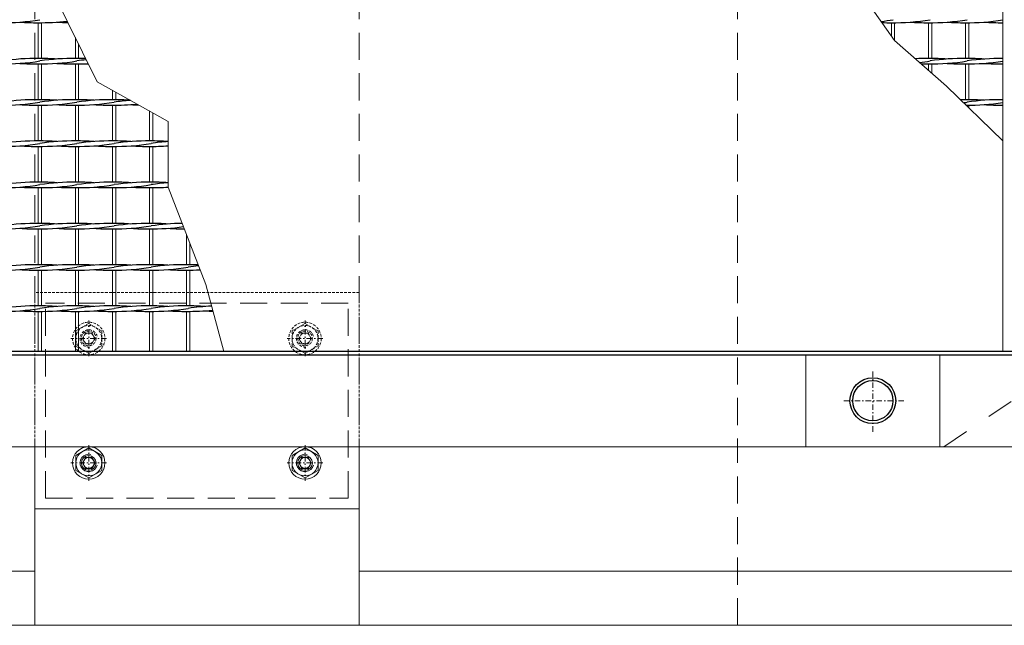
# Model space of a CAD drawing. Header units: millimetres. Extents: x -6178 to 18141, y -8419 to 8560.
# Tile 26 of 256: x 1991 to 2901, y -2755 to -2196. Entities that reach past the tile are written whole.
import ezdxf

# ---------------------------------------------------------------- set-up
doc = ezdxf.new("R2010")
doc.units = ezdxf.units.MM
for name, pattern in [('ACAD_ISO02W100', [15, 12, -3]), ('DASHDOT', [1, 0.5, -0.25, 0, -0.25]), ('HIDDEN', [0.375, 0.25, -0.125]), ('JIS_02_1.0', [2, 1, -1])]:
    doc.linetypes.add(name, pattern=pattern)
for name, color, linetype, lineweight in [('Aussteifung', 7, 'ACAD_ISO02W100', 15), ('Betonfundamente', 7, 'Continuous', 18), ('Geländer', 7, 'Continuous', 25), ('Mutter M16', 7, 'Continuous', 9), ('Pflaster-Gehweg', 7, 'Continuous', 15), ('Stufen&Podest', 7, 'Continuous', 9), ('Tragegurt', 7, 'Continuous', 20)]:
    doc.layers.add(name, color=color, linetype=linetype, lineweight=lineweight)

msp = doc.modelspace()

# ---------------------------------------------------------------- linework, layer by layer
at = {"layer": 'Aussteifung', "linetype": 'JIS_02_1.0', "lineweight": 18, "ltscale": 25}
msp.add_line((2845.19306, -2590.40053), (4445.91403, -1515.04898), dxfattribs=at)
at = {"layer": 'Aussteifung'}
msp.add_line((2845.19306, -2590.40053), (2934.85631, -2590.40053), dxfattribs=at)
at = {"layer": 'Betonfundamente', "linetype": 'HIDDEN', "ltscale": 100}
for p, q in [((2004.38052, -1420.40053), (2004.38052, -2590.40053)), ((2304.38052, -1420.40053), (2304.38052, -2590.40053)), ((2654.38052, -1420.40053), (2654.38052, -2590.40053)), ((2654.38052, -2755.40053), (2654.38052, -2590.40053))]:
    msp.add_line(p, q, dxfattribs=at)
at = {"layer": 'Betonfundamente'}
for p, q in [((2004.38052, -2755.40053), (2004.38052, -2590.40053)), ((2304.38052, -2755.40053), (2304.38052, -2590.40053)), ((2304.38052, -2755.40053), (2004.38052, -2755.40053))]:
    msp.add_line(p, q, dxfattribs=at)
at = {"layer": 'Betonfundamente', "linetype": 'HIDDEN', "ltscale": 10}
msp.add_line((2654.38052, -2755.40053), (1654.38052, -2755.40053), dxfattribs=at)
at = {"layer": 'Geländer', "lineweight": 9}
for p, q in [((2717.38052, -2505.40053), (2717.38052, -2590.40053)), ((2841.38052, -2505.40053), (2841.38052, -2590.40053))]:
    msp.add_line(p, q, dxfattribs=at)
at = {"layer": 'Geländer', "linetype": 'DASHDOT', "lineweight": 9, "ltscale": 10}
for p, q in [((2779.38052, -2576.55799), (2779.38052, -2519.24307)), ((2808.03798, -2547.90053), (2750.72306, -2547.90053))]:
    msp.add_line(p, q, dxfattribs=at)
at = {"layer": 'Geländer'}
for radius in [21.2, 18.6]:
    msp.add_circle((2779.38052, -2547.90053), radius, dxfattribs=at)
at = {"layer": 'Mutter M16', "linetype": 'DASHDOT', "ltscale": 10}
for p, q in [((2054.38052, -2506.90053), (2054.38052, -2473.90053)), ((2254.38052, -2506.90053), (2254.38052, -2473.90053)), ((2070.88052, -2490.40053), (2037.88052, -2490.40053)), ((2270.88052, -2490.40053), (2237.88052, -2490.40053)), ((2054.38052, -2588.90053), (2054.38052, -2621.90053)), ((2254.38052, -2588.90053), (2254.38052, -2621.90053)), ((2070.88052, -2605.40053), (2037.88052, -2605.40053)), ((2270.88052, -2605.40053), (2237.88052, -2605.40053))]:
    msp.add_line(p, q, dxfattribs=at)
at = {"layer": 'Mutter M16', "linetype": 'HIDDEN', "ltscale": 10}
for p, q in [((2042.38052, -2483.47233), (2054.38052, -2476.54413)), ((2042.38052, -2497.32874), (2042.38052, -2483.47233)), ((2051.48052, -2485.37759), (2048.58052, -2490.40053)), ((2057.28052, -2485.37759), (2051.48052, -2485.37759)), ((2054.38052, -2476.54413), (2066.38052, -2483.47233)), ((2060.18052, -2490.40053), (2057.28052, -2485.37759)), ((2066.38052, -2483.47233), (2066.38052, -2497.32874)), ((2242.38052, -2483.47233), (2254.38052, -2476.54413)), ((2242.38052, -2497.32874), (2242.38052, -2483.47233)), ((2251.48052, -2485.37759), (2248.58052, -2490.40053)), ((2257.28052, -2485.37759), (2251.48052, -2485.37759)), ((2254.38052, -2476.54413), (2266.38052, -2483.47233)), ((2260.18052, -2490.40053), (2257.28052, -2485.37759)), ((2266.38052, -2483.47233), (2266.38052, -2497.32874)), ((2048.58052, -2490.40053), (2051.48052, -2495.42348)), ((2057.28052, -2495.42348), (2060.18052, -2490.40053)), ((2248.58052, -2490.40053), (2251.48052, -2495.42348)), ((2257.28052, -2495.42348), (2260.18052, -2490.40053)), ((2054.38052, -2504.25694), (2042.38052, -2497.32874)), ((2051.48052, -2495.42348), (2057.28052, -2495.42348)), ((2066.38052, -2497.32874), (2054.38052, -2504.25694)), ((2254.38052, -2504.25694), (2242.38052, -2497.32874)), ((2251.48052, -2495.42348), (2257.28052, -2495.42348)), ((2266.38052, -2497.32874), (2254.38052, -2504.25694))]:
    msp.add_line(p, q, dxfattribs=at)
at = {"layer": 'Mutter M16', "linetype": 'Continuous'}
for p, q in [((2054.38052, -2591.54413), (2042.38052, -2598.47233)), ((2066.38052, -2598.47233), (2054.38052, -2591.54413)), ((2254.38052, -2591.54413), (2242.38052, -2598.47233)), ((2266.38052, -2598.47233), (2254.38052, -2591.54413)), ((2042.38052, -2598.47233), (2042.38052, -2612.32874)), ((2048.58052, -2605.40053), (2051.48052, -2600.37759)), ((2051.48052, -2600.37759), (2057.28052, -2600.37759)), ((2057.28052, -2600.37759), (2060.18052, -2605.40053)), ((2066.38052, -2612.32874), (2066.38052, -2598.47233)), ((2242.38052, -2598.47233), (2242.38052, -2612.32874)), ((2248.58052, -2605.40053), (2251.48052, -2600.37759)), ((2251.48052, -2600.37759), (2257.28052, -2600.37759)), ((2257.28052, -2600.37759), (2260.18052, -2605.40053)), ((2266.38052, -2612.32874), (2266.38052, -2598.47233)), ((2042.38052, -2612.32874), (2054.38052, -2619.25694)), ((2051.48052, -2610.42348), (2048.58052, -2605.40053)), ((2057.28052, -2610.42348), (2051.48052, -2610.42348)), ((2054.38052, -2619.25694), (2066.38052, -2612.32874)), ((2060.18052, -2605.40053), (2057.28052, -2610.42348)), ((2242.38052, -2612.32874), (2254.38052, -2619.25694)), ((2251.48052, -2610.42348), (2248.58052, -2605.40053)), ((2257.28052, -2610.42348), (2251.48052, -2610.42348)), ((2254.38052, -2619.25694), (2266.38052, -2612.32874)), ((2260.18052, -2605.40053), (2257.28052, -2610.42348))]:
    msp.add_line(p, q, dxfattribs=at)
at = {"layer": 'Mutter M16', "linetype": 'HIDDEN', "ltscale": 10}
for centre, radius in [((2054.38052, -2490.40053), 15), ((2254.38052, -2490.40053), 15), ((2054.38052, -2490.40053), 12), ((2054.38052, -2490.40053), 6.77315), ((2054.38052, -2490.40053), 5.02295), ((2254.38052, -2490.40053), 12), ((2254.38052, -2490.40053), 6.77315), ((2254.38052, -2490.40053), 5.02295)]:
    msp.add_circle(centre, radius, dxfattribs=at)
at = {"layer": 'Mutter M16', "linetype": 'Continuous'}
for centre, radius in [((2054.38052, -2605.40053), 15), ((2054.38052, -2605.40053), 12), ((2254.38052, -2605.40053), 15), ((2254.38052, -2605.40053), 12), ((2054.38052, -2605.40053), 6.77315), ((2054.38052, -2605.40053), 5.02295), ((2254.38052, -2605.40053), 6.77315), ((2254.38052, -2605.40053), 5.02295)]:
    msp.add_circle(centre, radius, dxfattribs=at)
at = {"layer": 'Mutter M16', "linetype": 'HIDDEN', "ltscale": 10}
for centre in [(2054.38052, -2490.40053), (2254.38052, -2490.40053)]:
    msp.add_arc(centre, 8, 14.99999999, 285.00000002, dxfattribs=at)
at = {"layer": 'Mutter M16', "linetype": 'Continuous'}
for centre in [(2054.38052, -2605.40053), (2254.38052, -2605.40053)]:
    msp.add_arc(centre, 8, 74.99999998, 345.00000001, dxfattribs=at)
at = {"layer": 'Pflaster-Gehweg'}
for p, q in [((2004.38052, -2705.40053), (-4546.19553, -2705.40053)), ((6299.78679, -2705.40053), (2304.38052, -2705.40053)), ((2004.38052, -2755.40053), (-4546.19553, -2755.40053)), ((6299.78679, -2755.40053), (2304.38052, -2755.40053))]:
    msp.add_line(p, q, dxfattribs=at)
at = {"layer": 'Stufen&Podest'}
for p, q in [((2899.48052, -1508.40053), (2899.48052, -2502.40053)), ((2007.68052, -2198.6469), (2007.68052, -2231.7469)), ((2010.68052, -2198.65862), (2010.68052, -2231.73517)), ((2041.98052, -2212.40483), (2041.98052, -2231.7469)), ((2044.98052, -2218.4701), (2044.98052, -2231.73517)), ((2007.68052, -2236.7469), (2007.68052, -2269.8469)), ((2010.68052, -2236.75862), (2010.68052, -2269.83517)), ((2041.98052, -2236.7469), (2041.98052, -2269.8469)), ((2044.98052, -2236.75862), (2044.98052, -2269.83517)), ((2007.68052, -2274.8469), (2007.68052, -2307.9469)), ((2010.68052, -2274.85862), (2010.68052, -2307.93517)), ((2041.98052, -2274.8469), (2041.98052, -2307.9469)), ((2044.98052, -2274.85862), (2044.98052, -2307.93517)), ((2007.68052, -2312.9469), (2007.68052, -2346.0469)), ((2010.68052, -2312.95862), (2010.68052, -2346.03517)), ((2041.98052, -2312.9469), (2041.98052, -2346.0469)), ((2044.98052, -2312.95862), (2044.98052, -2346.03517)), ((2007.68052, -2351.0469), (2007.68052, -2384.1469)), ((2010.68052, -2351.05862), (2010.68052, -2384.13517)), ((2041.98052, -2351.0469), (2041.98052, -2384.1469)), ((2044.98052, -2351.05862), (2044.98052, -2384.13517)), ((2007.68052, -2389.1469), (2007.68052, -2422.2469)), ((2010.68052, -2389.15862), (2010.68052, -2422.23517)), ((2041.98052, -2389.1469), (2041.98052, -2422.2469)), ((2044.98052, -2389.15862), (2044.98052, -2422.23517)), ((2144.88052, -2394.69422), (2144.88052, -2422.2469)), ((2147.88052, -2402.45883), (2147.88052, -2422.23517)), ((2007.68052, -2427.2469), (2007.68052, -2460.3469)), ((2010.68052, -2427.25862), (2010.68052, -2460.33517)), ((2041.98052, -2427.2469), (2041.98052, -2460.3469)), ((2044.98052, -2427.25862), (2044.98052, -2460.33517)), ((2144.88052, -2427.2469), (2144.88052, -2460.3469)), ((2147.88052, -2427.25862), (2147.88052, -2460.33517)), ((2007.68052, -2465.3469), (2007.68052, -2502.40053)), ((2010.68052, -2465.35862), (2010.68052, -2502.40053)), ((2041.98052, -2465.3469), (2041.98052, -2502.40053)), ((2044.98052, -2465.35862), (2044.98052, -2502.40053)), ((2144.88052, -2465.3469), (2144.88052, -2502.40053)), ((2147.88052, -2465.35862), (2147.88052, -2502.40053))]:
    msp.add_line(p, q, dxfattribs=at)
at = {"layer": 'Stufen&Podest', "lineweight": 20}
for p, q in [((2796.58052, -2198.6469), (2796.58052, -2210.93484)), ((2799.58052, -2198.65862), (2799.58052, -2215.1969)), ((2830.88052, -2198.6469), (2830.88052, -2231.7469)), ((2833.88052, -2198.65862), (2833.88052, -2231.73517)), ((2865.18052, -2198.6469), (2865.18052, -2231.7469)), ((2868.18052, -2198.65862), (2868.18052, -2231.73517)), ((2830.88052, -2236.7469), (2830.88052, -2242.71631)), ((2833.88052, -2236.75862), (2833.88052, -2245.35395)), ((2865.18052, -2236.7469), (2865.18052, -2269.8469)), ((2868.18052, -2236.75862), (2868.18052, -2269.83517)), ((2076.28052, -2261.16681), (2076.28052, -2269.8469)), ((2079.28052, -2262.84436), (2079.28052, -2269.83517)), ((2076.28052, -2274.8469), (2076.28052, -2307.9469)), ((2079.28052, -2274.85862), (2079.28052, -2307.93517)), ((2868.18052, -2274.85862), (2868.18052, -2277.46901)), ((2110.58052, -2280.34677), (2110.58052, -2307.9469)), ((2113.58052, -2282.02432), (2113.58052, -2307.93517)), ((2076.28052, -2312.9469), (2076.28052, -2346.0469)), ((2079.28052, -2312.95862), (2079.28052, -2346.03517)), ((2110.58052, -2312.9469), (2110.58052, -2346.0469)), ((2113.58052, -2312.95862), (2113.58052, -2346.03517)), ((2076.28052, -2351.0469), (2076.28052, -2384.1469)), ((2079.28052, -2351.05862), (2079.28052, -2384.13517)), ((2110.58052, -2351.0469), (2110.58052, -2384.1469)), ((2113.58052, -2351.05862), (2113.58052, -2384.13517)), ((2076.28052, -2389.1469), (2076.28052, -2422.2469)), ((2079.28052, -2389.15862), (2079.28052, -2422.23517)), ((2110.58052, -2389.1469), (2110.58052, -2422.2469)), ((2113.58052, -2389.15862), (2113.58052, -2422.23517)), ((2076.28052, -2427.2469), (2076.28052, -2460.3469)), ((2079.28052, -2427.25862), (2079.28052, -2460.33517)), ((2110.58052, -2427.2469), (2110.58052, -2460.3469)), ((2113.58052, -2427.25862), (2113.58052, -2460.33517)), ((2076.28052, -2465.3469), (2076.28052, -2502.40053)), ((2079.28052, -2465.35862), (2079.28052, -2502.40053)), ((2110.58052, -2465.3469), (2110.58052, -2502.40053)), ((2113.58052, -2465.35862), (2113.58052, -2502.40053))]:
    msp.add_line(p, q, dxfattribs=at)
at = {"layer": 'Stufen&Podest', "lineweight": 30}
for p, q in [((2929.38052, -2502.40053), (1389.38052, -2502.40053)), ((-2734.25391, -2505.40053), (6679.38052, -2505.40053))]:
    msp.add_line(p, q, dxfattribs=at)
at = {"layer": 'Stufen&Podest'}
for points in [[(2144.88052, -1508.40053), (2126.17036, -1606.14865), (2125.12452, -1680.6712), (2125.12452, -1721.92128), (2161.94981, -1775.06665), (2196.4871, -1841.01147), (2196.4871, -1914.27028), (2282.08052, -1948.4969), (2366.29461, -1986.5969), (2437.0259, -2027.43362), (2537.82198, -2059.6563), (2710.63907, -2103.4845), (2745.45212, -2138.29755), (2799.58052, -2215.1969), (2847.38286, -2257.2254), (2899.48052, -2307.93517)], [(2179.18052, -2502.40053), (2162.54898, -2440.42379), (2127.81122, -2350.51541), (2127.81122, -2289.98188), (2062.20655, -2253.2969), (2021.44306, -2170.88314), (1907.78052, -2138.9969), (1804.88052, -2138.9969), (1701.98052, -2177.0969), (1629.85837, -2236.74037), (1579.90642, -2308.39224), (1527.48052, -2384.13517), (1484.64046, -2465.25312), (1427.58052, -2502.40053)]]:
    msp.add_lwpolyline(points, dxfattribs=at)
at = {"layer": 'Stufen&Podest', "lineweight": 30}
for centre, start, end in [((1975.68152, -1993.66863), 269.21089483, 279.41143824), ((2005.37952, -1993.65691), 265.86862913, 270.64315173), ((2009.98152, -1993.66863), 269.21089495, 276.85725054), ((2039.67952, -1993.65691), 265.86862909, 268.73427737), ((2764.58152, -1993.66863), 276.2981286, 279.41143824), ((2794.27952, -1993.65691), 268.20579106, 270.64315173), ((2798.88152, -1993.66863), 269.21089483, 279.41143824), ((2828.57952, -1993.65691), 265.86862913, 270.64315173), ((2833.18152, -1993.66863), 269.21089468, 279.41143824), ((2862.87952, -1993.65691), 265.8686291, 270.49720247), ((2867.48152, -1993.66863), 269.21089461, 278.98056321), ((2897.17952, -1993.65691), 265.86862902, 270.64315173), ((1975.68152, -2031.76863), 269.21089483, 279.41143824), ((2005.37952, -2436.71343), 89.21089462, 98.55019958), ((2005.37952, -2031.75691), 265.86862913, 270.64315173), ((2009.98152, -2031.76863), 269.21089495, 279.41143824), ((2009.98152, -2436.72516), 85.8686289, 90.49720198), ((2039.67952, -2436.71343), 89.2108945, 98.55019958), ((2039.67952, -2031.75691), 265.86862909, 270.64315173), ((2044.28152, -2031.76863), 269.21089474, 272.69357147), ((2044.28152, -2436.72516), 87.95238938, 90.49720181), ((2073.97952, -2436.71343), 96.12320633, 98.55019958), ((2828.57952, -2436.71343), 89.21089462, 92.77647446), ((2798.88152, -2031.76863), 276.62932034, 279.41143824), ((2828.57952, -2031.75691), 268.72971305, 270.64315173), ((2833.18152, -2031.76863), 269.21089468, 279.41143824), ((2833.18152, -2436.72516), 85.868629, 90.49720216), ((2862.87952, -2436.71343), 89.21089456, 98.55019958), ((2862.87952, -2031.75691), 265.8686291, 270.49720247), ((2867.48152, -2031.76863), 269.21089461, 278.98056321), ((2867.48152, -2436.72516), 85.86862901, 90.4972021), ((2897.17952, -2436.71343), 89.35684827, 98.55019958), ((2897.17952, -2031.75691), 265.86862902, 270.64315173), ((1975.68152, -2069.86863), 269.21089483, 279.41143824), ((2005.37952, -2474.81343), 89.21089462, 98.55019958), ((2005.37952, -2069.85691), 265.86862913, 270.64315173), ((2009.98152, -2069.86863), 269.21089495, 279.41143824), ((2009.98152, -2474.82516), 85.8686289, 90.49720198), ((2039.67952, -2474.81343), 89.2108945, 98.55019958), ((2039.67952, -2069.85691), 265.86862909, 270.64315173), ((2044.28152, -2069.86863), 269.21089474, 279.41143824), ((2044.28152, -2474.82516), 85.86862891, 90.49720181), ((2073.97952, -2474.81343), 89.21089473, 98.55019958), ((2073.97952, -2069.85691), 265.86862909, 270.64315173), ((2078.58152, -2069.86863), 269.21089474, 275.70340224), ((2078.58152, -2474.82516), 86.06644643, 90.49720197), ((2108.27952, -2474.81343), 94.3292337, 98.55019958), ((2108.27952, -2069.85691), 265.86862907, 267.81997295), ((2862.87952, -2474.81343), 89.21089456, 90.70964465), ((2833.18152, -2069.86863), 278.42781222, 279.41143824), ((2867.48152, -2069.86863), 269.44334574, 278.98056321), ((2867.48152, -2474.82516), 85.86862901, 90.4972021), ((2897.17952, -2474.81343), 89.35684827, 98.55019958), ((2897.17952, -2069.85691), 265.86862902, 270.64315173), ((1975.68152, -2107.96863), 269.21089483, 279.41143824), ((2005.37952, -2512.91343), 89.21089462, 98.55019958), ((2005.37952, -2107.95691), 265.86862913, 270.64315173), ((2009.98152, -2107.96863), 269.21089495, 279.41143824), ((2009.98152, -2512.92516), 85.8686289, 90.49720198), ((2039.67952, -2512.91343), 89.2108945, 98.55019958), ((2039.67952, -2107.95691), 265.86862909, 270.64315173), ((2044.28152, -2107.96863), 269.21089474, 279.41143824), ((2044.28152, -2512.92516), 85.86862891, 90.49720181), ((2073.97952, -2512.91343), 89.21089473, 98.55019958), ((2073.97952, -2107.95691), 265.86862909, 270.64315173), ((2078.58152, -2107.96863), 269.21089474, 279.41143824), ((2078.58152, -2512.92516), 85.86862885, 90.49720197), ((2108.27952, -2512.91343), 89.21089472, 98.55019958), ((2108.27952, -2107.95691), 265.86862907, 270.64315173), ((2112.88152, -2107.96863), 269.21089483, 274.17660424), ((2112.88152, -2512.92516), 85.86862888, 90.49720201), ((2142.57952, -2512.91343), 94.13137117, 98.55019958), ((1975.68152, -2146.06863), 269.21089483, 279.41143824), ((2005.37952, -2551.01343), 89.21089462, 98.55019958), ((2009.98152, -2146.06863), 269.21089495, 279.41143824), ((2009.98152, -2551.02516), 85.8686289, 90.49720198), ((2039.67952, -2551.01343), 89.2108945, 98.55019958), ((2044.28152, -2146.06863), 269.21089474, 279.41143824), ((2044.28152, -2551.02516), 85.86862891, 90.49720181), ((2073.97952, -2551.01343), 89.21089473, 98.55019958), ((2078.58152, -2146.06863), 269.21089474, 279.41143824), ((2078.58152, -2551.02516), 85.86862885, 90.49720197), ((2108.27952, -2551.01343), 89.21089472, 98.55019958), ((2112.88152, -2551.02516), 85.86862888, 90.49720201), ((2142.57952, -2551.01343), 94.13137117, 98.55019958), ((2005.37952, -2146.05691), 265.86862913, 270.64315173), ((2039.67952, -2146.05691), 265.86862909, 270.64315173), ((2073.97952, -2146.05691), 265.86862909, 270.64315173), ((2108.27952, -2146.05691), 265.86862907, 270.64315173), ((2112.88152, -2146.06863), 269.21089483, 274.17660424), ((2005.37952, -2589.11343), 89.21089462, 98.55019958), ((2009.98152, -2589.12516), 85.8686289, 90.49720198), ((2039.67952, -2589.11343), 89.2108945, 98.55019958), ((2044.28152, -2589.12516), 85.86862891, 90.49720181), ((2073.97952, -2589.11343), 89.21089473, 98.55019958), ((2078.58152, -2589.12516), 85.86862885, 90.49720197), ((2108.27952, -2589.11343), 89.21089472, 98.55019958), ((2112.88152, -2589.12516), 85.86862888, 90.49720201), ((2142.57952, -2589.11343), 90.49771362, 98.55019958), ((1975.68152, -2184.16863), 269.21089483, 279.41143824), ((2005.37952, -2184.15691), 265.86862913, 270.64315173), ((2009.98152, -2184.16863), 269.21089495, 279.41143824), ((2039.67952, -2184.15691), 265.86862909, 270.64315173), ((2044.28152, -2184.16863), 269.21089474, 279.41143824), ((2073.97952, -2184.15691), 265.86862909, 270.64315173), ((2078.58152, -2184.16863), 269.21089474, 279.41143824), ((2108.27952, -2184.15691), 265.86862907, 270.64315173), ((2112.88152, -2184.16863), 269.21089483, 278.15004267), ((2142.57952, -2184.15691), 265.86862913, 270.04419738), ((1975.68152, -2222.26863), 269.21089483, 279.41143824), ((2005.37952, -2627.21343), 89.21089462, 98.55019958), ((2005.37952, -2222.25691), 265.86862913, 270.64315173), ((2009.98152, -2222.26863), 269.21089495, 279.41143824), ((2009.98152, -2627.22516), 85.8686289, 90.49720198), ((2039.67952, -2627.21343), 89.2108945, 98.55019958), ((2039.67952, -2222.25691), 265.86862909, 270.64315173), ((2044.28152, -2222.26863), 269.21089474, 279.41143824), ((2044.28152, -2627.22516), 85.86862891, 90.49720181), ((2073.97952, -2627.21343), 89.21089473, 98.55019958), ((2073.97952, -2222.25691), 265.86862909, 270.64315173), ((2078.58152, -2222.26863), 269.21089474, 279.41143824), ((2078.58152, -2627.22516), 85.86862885, 90.49720197), ((2108.27952, -2627.21343), 89.21089472, 98.55019958), ((2108.27952, -2222.25691), 265.86862907, 270.64315173), ((2112.88152, -2222.26863), 269.21089483, 279.41143824), ((2112.88152, -2627.22516), 85.86862888, 90.49720201), ((2142.57952, -2627.21343), 89.21089462, 98.55019958), ((2142.57952, -2222.25691), 265.86862913, 270.64315173), ((2147.18152, -2222.26863), 269.21089495, 272.84750398), ((2147.18152, -2627.22516), 87.64980127, 90.49720198), ((2176.87952, -2627.21343), 95.86539015, 98.55019958), ((1975.68152, -2260.36863), 269.21089483, 279.41143824), ((2005.37952, -2665.31343), 89.21089462, 98.55019958), ((2005.37952, -2260.35691), 265.86862913, 270.64315173), ((2009.98152, -2260.36863), 269.21089495, 279.41143824), ((2009.98152, -2665.32516), 85.8686289, 90.49720198), ((2039.67952, -2665.31343), 89.2108945, 98.55019958), ((2039.67952, -2260.35691), 265.86862909, 270.64315173), ((2044.28152, -2260.36863), 269.21089474, 279.41143824), ((2044.28152, -2665.32516), 85.86862891, 90.49720181), ((2073.97952, -2665.31343), 89.21089473, 98.55019958), ((2073.97952, -2260.35691), 265.86862909, 270.64315173), ((2078.58152, -2260.36863), 269.21089474, 279.41143824), ((2078.58152, -2665.32516), 85.86862885, 90.49720197), ((2108.27952, -2665.31343), 89.21089472, 98.55019958), ((2108.27952, -2260.35691), 265.86862907, 270.64315173), ((2112.88152, -2260.36863), 269.21089483, 279.41143824), ((2112.88152, -2665.32516), 85.86862888, 90.49720201), ((2142.57952, -2665.31343), 89.21089462, 98.55019958), ((2142.57952, -2260.35691), 265.86862913, 270.64315173), ((2147.18152, -2260.36863), 269.21089495, 276.09027447), ((2147.18152, -2665.32516), 85.8686289, 90.49720198), ((2176.87952, -2665.31343), 92.499118, 98.55019958), ((2176.87952, -2260.35691), 265.86862909, 267.852715)]:
    msp.add_arc(centre, 204.99118, start, end, dxfattribs=at)
at = {"layer": 'Tragegurt', "linetype": 'HIDDEN', "ltscale": 10}
for p, q in [((2304.38052, -2447.90053), (2004.38052, -2447.90053)), ((2004.38052, -2447.90053), (2004.38052, -2590.40053)), ((2304.38052, -2447.90053), (2304.38052, -2590.40053))]:
    msp.add_line(p, q, dxfattribs=at)
at = {"layer": 'Tragegurt', "linetype": 'HIDDEN', "lineweight": 9, "ltscale": 100}
for p, q in [((2014.38052, -2637.90053), (2014.38052, -2457.90053)), ((2294.38052, -2457.90053), (2014.38052, -2457.90053)), ((2294.38052, -2637.90053), (2294.38052, -2457.90053)), ((2014.38052, -2637.90053), (2294.38052, -2637.90053))]:
    msp.add_line(p, q, dxfattribs=at)
at = {"layer": 'Tragegurt'}
for p, q in [((6999.78679, -2505.40053), (-2734.25391, -2505.40053)), ((6891.88052, -2590.40053), (-2713.06845, -2590.40053)), ((2004.38052, -2590.40053), (2004.38052, -2647.90053)), ((2304.38052, -2590.40053), (2304.38052, -2647.90053)), ((2304.38052, -2647.90053), (2004.38052, -2647.90053))]:
    msp.add_line(p, q, dxfattribs=at)

doc.saveas('drawing.dxf')
